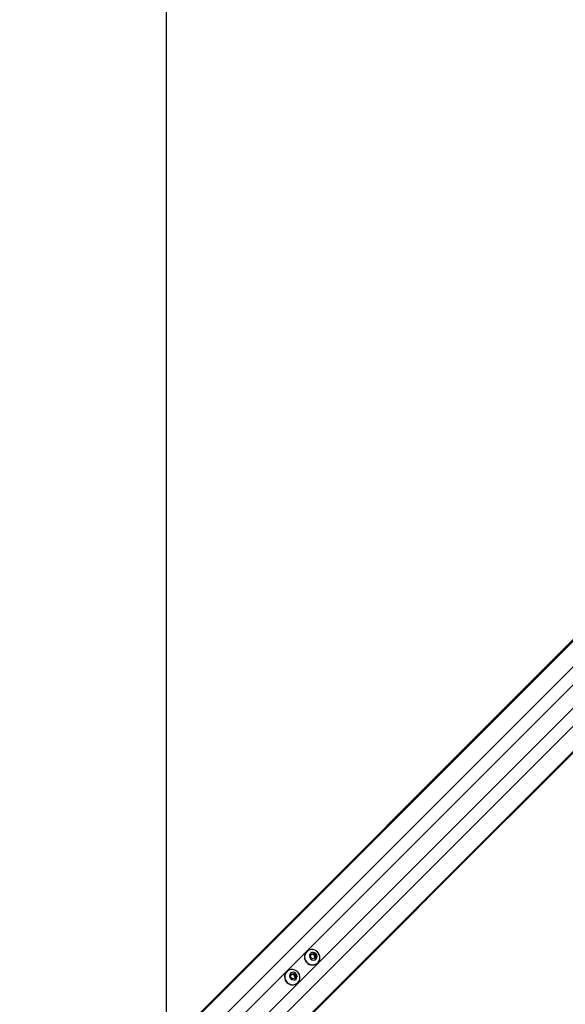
# Model space of a CAD drawing. Header units: millimetres. Extents: x 1508 to 17407, y 899 to 16320.
# Tile 33 of 60: x 3566 to 4222, y 10499 to 11683. Entities that reach past the tile are written whole.
import ezdxf

# ---------------------------------------------------------------- set-up
doc = ezdxf.new("R2010")
doc.units = ezdxf.units.MM
doc.header["$LTSCALE"] = 2
doc.layers.add('COMPONENT_GEOMETRY', color=7, linetype='Continuous')
doc.styles.add('SLDTEXTSTYLE0', font='TXT', dxfattribs={"width": 0.75})
doc.dimstyles.new('SLDDIMSTYLE0', dxfattribs={"dimtxt": 100, "dimasz": 6.604, "dimexe": 0, "dimexo": 0.0625, "dimgap": 25, "dimtad": 0, "dimtih": 1, "dimtoh": 1, "dimdec": 1, "dimrnd": 1e-09, "dimzin": 12, "dimdsep": 46, "dimtxsty": 'SLDTEXTSTYLE0', "dimsah": 1, "dimcen": 0.09, "dimadec": 0, "dimazin": 3, "dimtfac": 1, "dimtdec": 1, "dimtofl": 0, "dimtmove": 0, "dimatfit": 3, "dimfxl": 1, "dimfrac": 2, "dimtolj": 1, "dimtzin": 12, "dimarcsym": 0})

# ---------------------------------------------------------------- blocks, each defined once
blk = doc.blocks.new('_D')
at = {"layer": 'COMPONENT_GEOMETRY', "color": 7}
for p, q in [((8879.1, 12946.1), (8879.1, 9512.2)), ((3565.8, 9824.2), (3565.8, 9512.2)), ((6022.4, 9662.6), (5991.9, 9662.6)), ((5991.9, 9662.6), (5991.9, 9503.9)), ((6422.5, 9662.6), (6453, 9662.6)), ((6453, 9662.6), (6453, 9503.9)), ((3565.8, 9518.6), (5945.6, 9518.6)), ((8879.1, 9518.6), (6499.2, 9518.6)), ((5991.9, 9503.9), (6022.4, 9503.9)), ((6453, 9503.9), (6422.5, 9503.9))]:
    blk.add_line(p, q, dxfattribs=at)
for points in [[(3565.8, 9518.6), (3572.4, 9517.6), (3572.4, 9519.6)], [(8879.1, 9518.6), (8872.5, 9519.6), (8872.5, 9517.6)]]:
    blk.add_solid(points, dxfattribs=at)
at = {"layer": 'COMPONENT_GEOMETRY', "color": 7, "char_height": 100, "attachment_point": 1, "style": 'SLDTEXTSTYLE0'}
for s, insert in [('8\'8.59"', (6022.4, 9632.8)), ('2656.7', (6019.2, 9483.2))]:
    blk.add_mtext(s, dxfattribs=dict(at, insert=insert))

msp = doc.modelspace()

# ---------------------------------------------------------------- linework, layer by layer
at = {"color": 8, "linetype": 'Continuous', "lineweight": 25}
for p, q in [((3693.14, 10397.59), (4955.3, 11659.75)), ((3708.91, 10382.82), (4972.74, 11646.65)), ((3744.69, 10347.04), (5008.52, 11610.87)), ((3759.46, 10331.27), (5021.35, 11593.15)), ((3771.25, 10423.31), (4663.35, 11315.4)), ((3785.17, 10409.38), (4677.27, 11301.48))]:
    msp.add_line(p, q, dxfattribs=at)
at = {"color": 7, "linetype": 'Continuous', "lineweight": 25}
for p, q in [((3690.17, 10395.63), (4729.79, 11435.25)), ((3687.2, 10393.21), (4714, 11420.01)), ((3757.5, 10328.3), (4801.98, 11372.78)), ((4055.4, 10625.65), (4786.8, 11357.05)), ((4046.26, 10616.5), (4055.4, 10625.65)), ((4033.9, 10604.14), (4039.56, 10609.81)), ((4039.56, 10609.81), (4046.26, 10616.5)), ((3755.08, 10325.33), (4033.9, 10604.14)), ((3910.8, 10562.36), (3910.62, 10562.18)), ((3916.21, 10559.24), (3919.43, 10560.01)), ((3918.68, 10559.26), (3919.43, 10560.01)), ((3919.43, 10560.01), (3921.88, 10557.56)), ((3915.44, 10556.02), (3916.21, 10559.24)), ((3917.89, 10553.57), (3915.44, 10556.02)), ((3916.07, 10558.63), (3917.07, 10558.87)), ((3917.07, 10558.87), (3918.68, 10559.26)), ((3921.11, 10554.34), (3917.89, 10553.57)), ((3918.68, 10559.26), (3919.9, 10558.03)), ((3919.9, 10558.03), (3921.13, 10556.81)), ((3920.74, 10555.2), (3920.5, 10554.2)), ((3921.13, 10556.81), (3920.74, 10555.2)), ((3921.88, 10557.56), (3921.11, 10554.34)), ((3921.13, 10556.81), (3921.88, 10557.56)), ((3924.05, 10548.75), (3924.23, 10548.93)), ((3886.87, 10538.44), (3886.69, 10538.26)), ((3892.29, 10535.32), (3895.51, 10536.09)), ((3894.75, 10535.33), (3895.51, 10536.09)), ((3895.51, 10536.09), (3897.95, 10533.64)), ((3891.52, 10532.1), (3892.29, 10535.32)), ((3893.97, 10529.65), (3891.52, 10532.1)), ((3892.14, 10534.71), (3893.14, 10534.95)), ((3893.14, 10534.95), (3894.75, 10535.33)), ((3897.19, 10530.42), (3893.97, 10529.65)), ((3894.75, 10535.33), (3895.98, 10534.11)), ((3895.98, 10534.11), (3897.2, 10532.88)), ((3896.82, 10531.27), (3896.58, 10530.27)), ((3897.2, 10532.88), (3896.82, 10531.27)), ((3897.95, 10533.64), (3897.19, 10530.42)), ((3897.2, 10532.88), (3897.95, 10533.64)), ((3900.13, 10524.82), (3900.31, 10525))]:
    msp.add_line(p, q, dxfattribs=at)
at = {"color": 7, "linetype": 'Continuous', "lineweight": 25, "flags": 128}
for points in [[(3741.97, 12948.67), (3741.96, 12308.07), (3741.95, 11667.47), (3741.92, 11038.11), (3741.88, 10464.75)], [(3911.2, 10549.33), (3913.25, 10547.76), (3915.61, 10546.76), (3918.12, 10546.43), (3920.58, 10546.78), (3922.81, 10547.79), (3924.65, 10549.38), (3925.96, 10551.43), (3926.65, 10553.8), (3926.65, 10556.31), (3925.98, 10558.76), (3924.69, 10560.99), (3922.86, 10562.82), (3920.63, 10564.11), (3918.17, 10564.78), (3915.67, 10564.78), (3913.3, 10564.09), (3911.25, 10562.78), (3909.66, 10560.94), (3908.65, 10558.71), (3908.3, 10556.25), (3908.63, 10553.74), (3909.63, 10551.38), (3911.2, 10549.33)], [(3915.5, 10553.64), (3917.03, 10552.59), (3918.8, 10552.18), (3920.56, 10552.48), (3922.02, 10553.43), (3922.97, 10554.9), (3923.27, 10556.65), (3922.86, 10558.42), (3921.82, 10559.95), (3920.29, 10560.99), (3918.52, 10561.4), (3916.77, 10561.1), (3915.3, 10560.15), (3914.35, 10558.69), (3914.05, 10556.93), (3914.46, 10555.16), (3915.5, 10553.64)], [(3887.28, 10525.41), (3889.32, 10523.83), (3891.69, 10522.84), (3894.19, 10522.5), (3896.65, 10522.85), (3898.88, 10523.86), (3900.72, 10525.45), (3902.04, 10527.51), (3902.72, 10529.87), (3902.73, 10532.38), (3902.06, 10534.84), (3900.76, 10537.06), (3898.93, 10538.89), (3896.71, 10540.19), (3894.25, 10540.86), (3891.74, 10540.85), (3889.38, 10540.17), (3887.32, 10538.85), (3885.73, 10537.01), (3884.72, 10534.78), (3884.37, 10532.32), (3884.71, 10529.82), (3885.7, 10527.45), (3887.28, 10525.41)], [(3891.58, 10529.71), (3893.11, 10528.66), (3894.88, 10528.26), (3896.63, 10528.56), (3898.1, 10529.51), (3899.05, 10530.97), (3899.34, 10532.72), (3898.94, 10534.5), (3897.89, 10536.02), (3896.37, 10537.07), (3894.59, 10537.47), (3892.84, 10537.18), (3891.38, 10536.23), (3890.43, 10534.76), (3890.13, 10533.01), (3890.53, 10531.24), (3891.58, 10529.71)]]:
    msp.add_lwpolyline(points, dxfattribs=at)
at = {"color": 7, "linetype": 'Continuous', "lineweight": 25}
for centre, radius, start, end in [((3917.33, 10555.87), 9.22, 136.75307, 226.79788), ((3917.74, 10555.46), 9.22, 223.20212, 313.24693), ((3917.69, 10556.25), 2.7, 103.30407, 128.76214), ((3917.73, 10555.91), 3.04, 44.37736, 102.5941), ((3917.78, 10555.86), 3.04, 347.4059, 45.62264), ((3918.12, 10555.82), 2.7, 321.23786, 346.69593), ((3893.4, 10531.94), 9.22, 136.75307, 226.79788), ((3893.81, 10531.53), 9.22, 223.20212, 313.24693), ((3893.76, 10532.32), 2.7, 103.30407, 128.76214), ((3893.81, 10531.98), 3.04, 44.37736, 102.5941), ((3893.85, 10531.94), 3.04, 347.4059, 45.62264), ((3894.19, 10531.89), 2.7, 321.23786, 346.69593)]:
    msp.add_arc(centre, radius, start, end, dxfattribs=at)
for points, knots in [([(4055.4, 10625.65), (4055.45, 10625.69), (4055.5, 10625.75), (4055.55, 10625.8), (4055.58, 10625.84), (4055.67, 10625.93), (4055.85, 10626.13), (4055.72, 10626.08), (4054.79, 10625.29), (4053.11, 10623.73), (4050.3, 10620.97), (4046.56, 10617.13), (4042.64, 10613.13), (4039.03, 10609.51), (4036.22, 10606.75), (4033.74, 10604.37), (4032.37, 10603.09), (4031.68, 10602.45)], [0, 0, 0, 0, 0.0128243, 0.0160293, 0.0176317, 0.0240423, 0.0497305, 0.1190583, 0.1883106, 0.2569438, 0.3409778, 0.4760744, 0.611696, 0.7174469, 0.8271337, 0.9131092, 1, 1, 1, 1]), ([(4052.65, 10622.95), (4052.62, 10622.91), (4052.56, 10622.85), (4052.51, 10622.8), (4052.51, 10622.79), (4052.62, 10622.9), (4052.89, 10623.16), (4053.22, 10623.49), (4053.51, 10623.77), (4053.68, 10623.94), (4053.81, 10624.08), (4053.87, 10624.14), (4053.9, 10624.17)], [0, 0, 0, 0, 0.0544091, 0.1088312, 0.182979, 0.3048167, 0.5225509, 0.7536074, 0.8287429, 0.9044718, 0.9590243, 1, 1, 1, 1]), ([(4053.9, 10624.17), (4053.93, 10624.2), (4053.99, 10624.26), (4054.04, 10624.31), (4054.04, 10624.32), (4053.93, 10624.22), (4053.66, 10623.96), (4053.33, 10623.64), (4053.04, 10623.35), (4052.88, 10623.18), (4052.74, 10623.04), (4052.68, 10622.98), (4052.65, 10622.95)], [0, 0, 0, 0, 0.0540589, 0.1081366, 0.1814898, 0.3019771, 0.5184611, 0.7488201, 0.8245546, 0.9008749, 0.9552344, 1, 1, 1, 1]), ([(4031.68, 10602.45), (4032.84, 10603.51), (4035.15, 10605.62), (4038.65, 10609.04), (4041.4, 10611.75), (4042.9, 10613.25), (4043.78, 10614.14), (4044.23, 10614.6), (4044.46, 10614.82)], [0, 0, 0, 0, 0.3256755, 0.6503388, 0.8229054, 0.9110502, 0.955444, 1, 1, 1, 1]), ([(4044.46, 10614.82), (4043.6, 10613.95), (4041.87, 10612.2), (4039.24, 10609.53), (4036.57, 10606.82), (4034.79, 10605.04), (4033.9, 10604.14)], [0, 0, 0, 0, 0.2463843, 0.4937042, 0.7455442, 1, 1, 1, 1]), ([(4039.56, 10609.81), (4041.04, 10611.29), (4043.42, 10613.67), (4045.48, 10615.73), (4046.26, 10616.5)], [0, 0, 0, 0, 0.6208846, 1, 1, 1, 1])]:
    msp.add_open_spline(points, degree=3, knots=knots, dxfattribs=at)

# ---------------------------------------------------------------- dimensions: what is measured, and where the dimension line sits
at = {"layer": 'COMPONENT_GEOMETRY', "color": 7}
dim = msp.add_linear_dim(base=(3565.77, 9518.58), p1=(8879.1, 12948.67), p2=(3565.77, 9826.77), dimstyle='SLDDIMSTYLE0', dxfattribs=at)
dim.commit()
dim.dimension.update_dxf_attribs({"geometry": '_D', "text_midpoint": (6222.44, 9518.58), "dimtype": 160})

doc.saveas('drawing.dxf')
